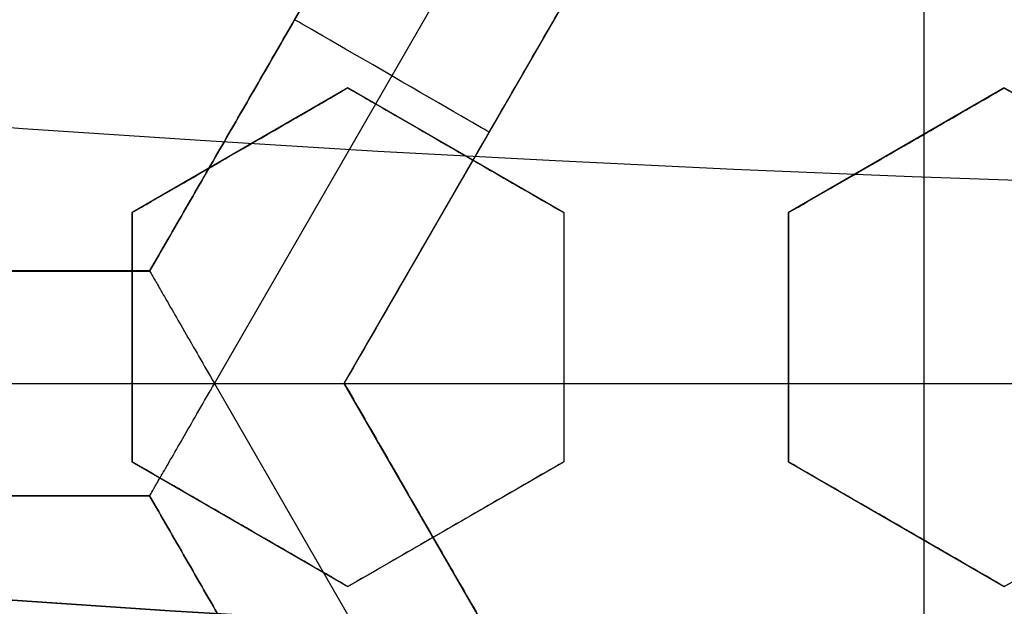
# Model space of a CAD drawing. Header units: centimetres. Extents: x -14.2 to 14.2, y -23.9 to 0.
# Tile 35 of 256: x -0.219 to -0.1095, y -23.1431 to -23.0779. Entities that reach past the tile are written whole.
import ezdxf

# ---------------------------------------------------------------- set-up
doc = ezdxf.new("R2010")
doc.units = ezdxf.units.CM
doc.layers.add('Default', color=7, linetype='Continuous', true_color=0x000000)

# ---------------------------------------------------------------- blocks, each defined once
blk = doc.blocks.new('Block 10')
at = {"layer": 'Default', "extrusion": (0, -1, 0)}
for centre, radius in [((0, 20, 11.74393517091), 3.15), ((0, 20, 12.75), 3.15), ((0, 20, 12.8), 3.149999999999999), ((0, 20, 12.85), 3.15)]:
    blk.add_arc(centre, radius, 0, 180, dxfattribs=at)
at = {"layer": 'Default', "extrusion": (0, 1, 0)}
for centre, radius in [((0, 20, -11.821967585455), 3.149999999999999), ((0, 20, -11.9), 3.15), ((0, 20, -16.30510174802), 3.097618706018), ((3.552713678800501e-16, 20, -16.41899023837), 3.15), ((0, 20, -16.534495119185), 3.149999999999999), ((0, 20, -16.65), 3.15)]:
    blk.add_arc(centre, radius, 0, 180, dxfattribs=at)

msp = doc.modelspace()

# ---------------------------------------------------------------- linework, layer by layer
at = {"layer": 'Default'}
for p, q in [((-0.1723000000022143, -23.04999999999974, -4.306251), (-0.2045502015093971, -23.10585898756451, -4.306251)), ((-0.1973326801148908, -23.11835967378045, -4.352500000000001), (-0.1578666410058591, -23.05000248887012, -4.352499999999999)), ((-0.1829007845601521, -23.11835889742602, -4.306251), (-0.1506506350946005, -23.0625, -4.306251)), ((-0.118400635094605, -23.17421727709, -4.2725), (-0.118400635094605, -23.0625, -4.2725)), ((-0.1825000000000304, -23.08550704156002, -3.0281857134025), (-0.2064999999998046, -23.09936344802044, -3.0281857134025)), ((-0.1585000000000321, -23.09936344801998, -3.0197581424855), (-0.1824999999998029, -23.08550704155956, -3.0197581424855)), ((-0.1095000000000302, -23.08550704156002, -3.0025634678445), (-0.1334999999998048, -23.09936344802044, -3.0025634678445)), ((-0.1667757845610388, -23.09042957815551, -4.340002), (-0.1667757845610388, -23.09042957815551, -4.2725)), ((-0.1944999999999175, -23.09243524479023, -3.054773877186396), (-0.1944999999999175, -23.09243524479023, -3.001564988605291)), ((-0.1704999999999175, -23.09243524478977, -3.046266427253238), (-0.1704999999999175, -23.09243524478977, -2.993057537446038)), ((-0.1214999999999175, -23.09243524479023, -3.029158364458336), (-0.1214999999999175, -23.09243524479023, -2.975949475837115)), ((-0.2065, -23.09936344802, -3.0344630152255), (-0.2065, -23.12707626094, -3.0344630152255)), ((-0.1585, -23.09936344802, -3.017997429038), (-0.1585, -23.12707626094, -3.017997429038)), ((-0.1335, -23.09936344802, -3.009668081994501), (-0.1335, -23.12707626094, -3.009668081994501)), ((-0.20454968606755, -23.10585863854, -4.306251), (-0.26905, -23.10585863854, -4.306251)), ((-0.2065, -23.11321985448, -3.00771071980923), (-0.2065, -23.11321985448, -3.060919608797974)), ((-0.1585, -23.11321985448, -3.044425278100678), (-0.1585, -23.11321985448, -2.991216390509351)), ((-0.1335, -23.11321985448, -2.982870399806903), (-0.1335, -23.11321985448, -3.036079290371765)), ((-0.2762650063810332, -23.11836036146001, -4.3525), (-0.1973336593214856, -23.11836036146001, -4.3525)), ((-0.1973339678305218, -23.11836089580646, -4.3525), (-0.157868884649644, -23.18671642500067, -4.3525)), ((-0.1506506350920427, -23.17421727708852, -4.306251), (-0.1829006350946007, -23.11835863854, -4.306251)), ((-0.1829006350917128, -23.118358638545, -4.2725), (-0.05390063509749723, -23.118358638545, -4.2725)), ((-0.2065000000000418, -23.12707626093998, -3.032930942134), (-0.1825000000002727, -23.1409326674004, -3.032930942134)), ((-0.1825000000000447, -23.14093266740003, -3.024892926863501), (-0.1585000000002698, -23.12707626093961, -3.024892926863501)), ((-0.1335000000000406, -23.12707626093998, -3.009668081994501), (-0.1095000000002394, -23.14093266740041, -3.009668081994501)), ((-0.1095000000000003, -23.1409326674, -3.0025634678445), (-0.0855000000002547, -23.1270762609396, -3.0025634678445)), ((-0.26905, -23.13085836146, -4.306251), (-0.20455, -23.13085836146, -4.306251)), ((-0.2045499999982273, -23.13085836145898, -4.306251), (-0.1723000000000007, -23.186717, -4.306251)), ((-0.1945000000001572, -23.13400446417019, -3.059429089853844), (-0.1945000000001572, -23.13400446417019, -3.006220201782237)), ((-0.1705000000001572, -23.13400446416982, -3.051496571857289), (-0.1705000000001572, -23.13400446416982, -2.998287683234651)), ((-0.1215000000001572, -23.13400446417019, -3.036079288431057), (-0.1215000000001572, -23.13400446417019, -2.982870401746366))]:
    msp.add_line(p, q, dxfattribs=at)
at = {"layer": 'Default', "extrusion": (0, 0, -1)}
for centre, radius, start, end in [((0, -23.05, 3), 0.9, 270, 90), ((0, -23.05, 3.789997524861), 0.9, 270, 89.99999999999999), ((0, -23.05, 4.600000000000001), 0.8550000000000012, 270, 90), ((0, -23.05, 4.286758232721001), 0.8349999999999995, 270, 90), ((0, -23.05, 4.295), 0.8074999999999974, 270, 89.99999999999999), ((0, -23.05, 4.245), 0.7574999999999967, 270, 89.99999999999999), ((0, -23.05, 3.1), 0.6000000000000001, 270, 90), ((0, -23.05, 3.05), 0.6000000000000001, 270, 89.99999999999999), ((0, -23.05, 4.3375), 0.82, 180, 0), ((0, -23.05, 4.3125), 0.795, 180, 0), ((0, -23.05, 4.2025), 0.7575000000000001, 180, 0), ((0, -23.05, 4.2725), 0.7275, 180, 0), ((0, -23.05, 3.125), 0.6775000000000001, 180, 0), ((0, -23.05, 3.135), 0.6774999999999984, 180, 0), ((4.440892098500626e-17, -23.05, 3.145), 0.6725, 180, 0), ((4.440892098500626e-17, -23.05, 3.1075), 0.6725, 180, 0), ((4.440892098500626e-17, -23.05, 4.2725), 0.6675, 180, 0), ((0, -23.05, 3.126519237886), 0.6125, 180, 0), ((0, -23.05, 3.145), 0.6075, 180, 0), ((0, -23.05, 3.1125), 0.6075, 180, 0), ((0, -23.05, 4.378480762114), 0.6075, 180, 0), ((0, -23.05, 4.3975), 0.6075, 180, 0), ((0, -23.05, 3.120895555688), 0.5500000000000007, 180, 0)]:
    msp.add_arc(centre, radius, start, end, dxfattribs=at)
at = {"layer": 'Default'}
for centre, radius, start, end in [((0, -23.05, -4.6), 0.8550000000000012, 90, 270), ((4.484155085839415e-45, -23.05, -4.58), 0.8349999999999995, 90.00000000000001, 270), ((0, -23.05, -4.4333791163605), 0.8349999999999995, 90, 270), ((0, -23.05, -4.207003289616), 0.775, 90, 270), ((0, -23.05, -4.192827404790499), 0.775, 90, 270), ((0, -23.05, -3), 0.6000000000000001, 90, 270), ((0, -23.05, -4.3125), 0.7825000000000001, 180, 0), ((0, -23.05, -4.178651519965), 0.775, 180, 270), ((0, -23.05, -4.287500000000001), 0.7575000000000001, 180, 0), ((0, -23.05, -4.245), 0.7574999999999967, 180, 0), ((0, -23.05, -3.1), 0.7025000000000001, 180, 0), ((0, -23.05, -3.145), 0.6775000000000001, 180, 0), ((0, -23.05, -3.12625), 0.6724999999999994, 180, 0), ((0, -23.05, -4.3675), 0.6675, 180, 0), ((0, -23.05, -4.32), 0.6675000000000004, 180, 0), ((0, -23.05, -4.3975), 0.6375000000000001, 180, 0), ((0, -23.05, -3.1075), 0.6367740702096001, 180, 0), ((4.440892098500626e-17, -23.05, -3.145), 0.6231698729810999, 180, 0), ((0, -23.05, -3.12875), 0.6074999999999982, 180, 0), ((0, -23.05, -4.387990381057), 0.6074999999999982, 180, 0), ((-5.000444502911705e-14, -23.05, -3.129291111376), 0.55000000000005, 180, 0), ((0, -23.05, -3.1125), 0.55, 180, 0)]:
    msp.add_arc(centre, radius, start, end, dxfattribs=at)
at = {"layer": 'Default', "extrusion": (0.5000000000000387, 0.8660254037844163, 1.776356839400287e-14)}
msp.add_arc((-11.38828472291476, -4.340001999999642, -20.08028755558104), 0.01249800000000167, 180, 0, dxfattribs=at)
at = {"layer": 'Default'}
for points, degree in [([(4.096019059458e-09, -23.94999504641, -4.579995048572), (-0.0235431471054, -23.94999504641, -4.579995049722), (-0.07063544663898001, -23.94815681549, -4.579973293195), (-0.1409862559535, -23.93982430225, -4.579982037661), (-0.2102233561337, -23.92605387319, -4.579979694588), (-0.2783909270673, -23.90683803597, -4.579980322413), (-0.3447773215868, -23.88234055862, -4.579980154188), (-0.4089202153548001, -23.85277824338, -4.579980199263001), (-0.4707621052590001, -23.81814901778, -4.579980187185), (-0.5295038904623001, -23.77889465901, -4.579980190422), (-0.5850604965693, -23.73511101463, -4.579980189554), (-0.6370893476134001, -23.6870108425, -4.579980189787), (-0.6850100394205, -23.63517092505, -4.579980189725), (-0.7288631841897, -23.57955851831, -4.579980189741), (-0.7681839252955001, -23.52069739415, -4.579980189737), (-0.8026905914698, -23.45909097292, -4.579980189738), (-0.8323654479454, -23.39472976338, -4.579980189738), (-0.8568215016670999, -23.32842157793, -4.579980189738), (-0.8760232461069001, -23.26036952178, -4.579980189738), (-0.8898444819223, -23.19086607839, -4.579980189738), (-0.8981408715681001, -23.12075437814, -4.579980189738), (-0.9009294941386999, -23.05000055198, -4.579980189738), (-0.8981411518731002, -22.979249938, -4.579980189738), (-0.8898450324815, -22.90913678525, -4.579980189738), (-0.8760234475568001, -22.83963165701, -4.579980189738), (-0.8568232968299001, -22.77158396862, -4.579980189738), (-0.8323660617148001, -22.70527147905, -4.579980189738), (-0.8026916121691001, -22.64091123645, -4.579980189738), (-0.7681862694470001, -22.57930634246, -4.579980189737), (-0.7288638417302, -22.52044236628, -4.579980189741), (-0.6850126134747, -22.46483218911, -4.579980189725), (-0.6370916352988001, -22.41299131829, -4.579980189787), (-0.5850613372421, -22.36488979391, -4.579980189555), (-0.5295085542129, -22.32110875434, -4.579980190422), (-0.4707636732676, -22.28185182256, -4.579980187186), (-0.4089218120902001, -22.24722266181, -4.579980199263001), (-0.3447812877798, -22.21766105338, -4.579980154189), (-0.2783916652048, -22.19316214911, -4.579980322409), (-0.2102250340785, -22.1739465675, -4.579979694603), (-0.1409877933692, -22.16017590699, -4.579982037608), (-0.07063561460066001, -22.15184317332, -4.579973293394), (-0.02354317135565, -22.15000495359, -4.579995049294), (-4.096018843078e-09, -22.15000495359, -4.579995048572)], 3), ([(5.339996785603e-09, -23.92999354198, -4.599993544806), (-0.02306651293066, -23.92999354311, -4.599993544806), (-0.06904166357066, -23.92817025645, -4.600002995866), (-0.1378559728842, -23.92003351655, -4.59999919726), (-0.2055461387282, -23.90656647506, -4.600000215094), (-0.2722006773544, -23.88777833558, -4.599999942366), (-0.3371088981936, -23.86382577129, -4.600000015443), (-0.3998249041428, -23.83492118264, -4.599999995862), (-0.4602915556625, -23.8010619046, -4.600000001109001), (-0.517726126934, -23.76268102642, -4.599999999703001), (-0.5720472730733, -23.71987099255, -4.600000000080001), (-0.6229187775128, -23.67284062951, -4.599999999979), (-0.6697729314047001, -23.62215442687, -4.600000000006), (-0.7126508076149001, -23.56777879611, -4.599999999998), (-0.7510967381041, -23.51022712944, -4.600000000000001), (-0.7848356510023, -23.44999145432, -4.600000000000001), (-0.8138506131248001, -23.38706147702, -4.600000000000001), (-0.8377625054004, -23.32222862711, -4.600000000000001), (-0.8565371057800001, -23.25569057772, -4.600000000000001), (-0.8700509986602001, -23.18773274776, -4.600000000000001), (-0.8781627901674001, -23.11918117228, -4.600000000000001), (-0.8808894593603, -23.05000127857, -4.600000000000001), (-0.8781631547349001, -22.98082407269, -4.600000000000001), (-0.8700516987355, -22.91227112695, -4.600000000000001), (-0.8565375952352, -22.84431175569, -4.600000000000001), (-0.8377644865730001, -22.77777748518, -4.600000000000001), (-0.8138516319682, -22.71294077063, -4.600000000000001), (-0.7848371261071, -22.65001162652, -4.600000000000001), (-0.7510995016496, -22.58977730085, -4.600000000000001), (-0.7126521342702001, -22.53222301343, -4.599999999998), (-0.6697761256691, -22.47784940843, -4.600000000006), (-0.6229218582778, -22.42716233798, -4.599999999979), (-0.5720491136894, -22.38013066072, -4.600000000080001), (-0.5177314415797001, -22.33732285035, -4.599999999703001), (-0.4602938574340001, -22.29893938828, -4.600000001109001), (-0.3998271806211, -22.26508006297, -4.599999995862), (-0.3371134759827, -22.23617609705, -4.600000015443), (-0.2722021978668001, -22.21222210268, -4.599999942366), (-0.205548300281, -22.19343406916, -4.600000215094), (-0.13785759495, -22.17996669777, -4.59999919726), (-0.06904173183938, -22.17182972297, -4.600002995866), (-0.02306648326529, -22.17000645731, -4.599993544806), (-5.339996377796e-09, -22.17000645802, -4.599993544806)], 3), ([(-0.1723, -23.05, -4.2725), (-0.188425, -23.07792931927, -4.2725), (-0.20455, -23.10585863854, -4.2725)], 2), ([(-0.2045493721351, -23.10585993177, -4.340002), (-0.1884243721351, -23.077930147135, -4.340002), (-0.1722993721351, -23.0500003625, -4.340002)], 2), ([(-0.1829012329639, -23.11835898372, -4.340002), (-0.16677593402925, -23.09042949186, -4.340002), (-0.1506506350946, -23.0625, -4.340002)], 2), ([(-0.1829006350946, -23.11835863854, -4.2725), (-0.1667756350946, -23.09042931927, -4.2725), (-0.1506506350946, -23.0625, -4.2725)], 2), ([(-0.2065, -23.09936344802, -3.059593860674), (-0.203674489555, -23.0977321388, -3.058455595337), (-0.198129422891, -23.09453069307, -3.056226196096), (-0.1901326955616, -23.08991378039, -3.05302493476), (-0.1850092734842, -23.08695577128, -3.050983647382), (-0.1825, -23.08550704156, -3.049986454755)], 3), ([(-0.2065000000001, -23.09936344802, -3.00638497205), (-0.2036788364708, -23.09773464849, -3.005248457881), (-0.1981395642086, -23.09453654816, -3.00302137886), (-0.1901423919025, -23.08991937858, -2.999819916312), (-0.185013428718, -23.0869581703, -2.99777641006), (-0.1825000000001, -23.08550704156, -2.996777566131)], 3), ([(-0.1825000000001, -23.08550704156, -2.996777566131), (-0.18250000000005, -23.08550704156, -3.023382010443), (-0.1825, -23.08550704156, -3.049986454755)], 2), ([(-0.1825, -23.08550704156, -3.049986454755), (-0.1796342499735, -23.0871615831, -3.049077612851), (-0.1740358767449, -23.09039380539, -3.047330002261), (-0.1660877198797, -23.0949826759, -3.044930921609), (-0.1609901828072, -23.0979257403, -3.043448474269), (-0.1585, -23.09936344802, -3.04273871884)], 3), ([(-0.1825000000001, -23.08550704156, -2.996777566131), (-0.1796236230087, -23.08716771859, -2.995865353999), (-0.1740110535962, -23.09040813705, -2.994113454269), (-0.1660645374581, -23.09499606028, -2.991715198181), (-0.1609802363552, -23.09793148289, -2.990236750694), (-0.1585000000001, -23.09936344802, -2.989529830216)], 3), ([(-0.1335, -23.09936344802, -3.03412175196), (-0.1306694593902, -23.09772923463, -3.032949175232), (-0.1251176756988, -23.09452391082, -3.030651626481), (-0.1171164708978, -23.08990441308, -3.027348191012), (-0.1120023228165, -23.08695175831, -3.025242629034), (-0.1095, -23.08550704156, -3.024214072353)], 3), ([(-0.1335000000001, -23.09936344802, -2.980912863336), (-0.130677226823, -23.09773371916, -2.979743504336), (-0.1251357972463, -23.0945343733, -2.97745023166), (-0.1171340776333, -23.08991457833, -2.974146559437), (-0.1120098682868, -23.08695611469, -2.972036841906), (-0.1095000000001, -23.08550704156, -2.971005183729)], 3), ([(-0.1095000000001, -23.08550704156, -2.971005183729), (-0.10950000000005, -23.08550704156, -2.997609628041), (-0.1095, -23.08550704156, -3.024214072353)], 2), ([(-0.1095, -23.08550704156, -3.024214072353), (-0.1066460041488, -23.08715479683, -3.023410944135), (-0.1010642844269, -23.09037740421, -3.021897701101), (-0.09316736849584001, -23.09493669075, -3.019932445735), (-0.08802482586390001, -23.09790573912, -3.018780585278), (-0.0855, -23.09936344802, -3.018250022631)], 3), ([(-0.1095000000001, -23.08550704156, -2.971005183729), (-0.1066216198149, -23.08716887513, -2.970195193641), (-0.1010072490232, -23.09041033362, -2.968673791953), (-0.09311549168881, -23.09496664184, -2.966711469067), (-0.08800254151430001, -23.097918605, -2.965567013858), (-0.08550000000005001, -23.09936344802, -2.965041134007)], 3), ([(-0.2065, -23.09936344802, -3.059593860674), (-0.20650000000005, -23.09936344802, -3.032989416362), (-0.2065000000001, -23.09936344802, -3.00638497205)], 2), ([(-0.2065, -23.12707626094, -3.062541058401), (-0.2065, -23.12399510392, -3.062148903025), (-0.2065, -23.11783439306, -3.061406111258), (-0.2065, -23.10860536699, -3.060422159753), (-0.2065, -23.10244460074, -3.05985459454), (-0.2065, -23.09936344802, -3.059593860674)], 3), ([(-0.2065000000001, -23.12707626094, -3.009332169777), (-0.2065000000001, -23.1239930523, -3.008939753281), (-0.2065, -23.11782960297, -3.008196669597), (-0.2065, -23.10860090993, -3.007212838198), (-0.2065000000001, -23.10244269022, -3.006645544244), (-0.2065000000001, -23.09936344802, -3.00638497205)], 3), ([(-0.1585000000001, -23.09936344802, -2.989529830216), (-0.15850000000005, -23.09936344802, -3.016134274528), (-0.1585, -23.09936344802, -3.04273871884)], 2), ([(-0.1585, -23.09936344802, -3.04273871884), (-0.1585, -23.1024264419, -3.043070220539), (-0.1585, -23.10856269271, -3.043790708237), (-0.1585, -23.11777716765, -3.045033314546), (-0.1585, -23.12397044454, -3.045970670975), (-0.1585, -23.12707626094, -3.04646502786)], 3), ([(-0.1585000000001, -23.09936344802, -2.989529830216), (-0.1585000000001, -23.10243120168, -2.989861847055), (-0.1585, -23.10857379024, -2.990583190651), (-0.1585, -23.11778909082, -2.991826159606), (-0.1585000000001, -23.12397554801, -2.992762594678), (-0.1585000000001, -23.12707626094, -2.993256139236)], 3), ([(-0.1335, -23.09936344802, -3.03412175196), (-0.13350000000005, -23.09936344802, -3.007517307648), (-0.1335000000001, -23.09936344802, -2.980912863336)], 2), ([(-0.1335, -23.12707626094, -3.038423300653), (-0.1335, -23.12394837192, -3.037854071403), (-0.1335, -23.11772597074, -3.036773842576), (-0.1335, -23.10852656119, -3.03534130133), (-0.1335, -23.1024110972, -3.034506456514), (-0.1335, -23.09936344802, -3.03412175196)], 3), ([(-0.1335000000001, -23.12707626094, -2.985214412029), (-0.1335000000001, -23.12393956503, -2.984643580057), (-0.1335, -23.11770538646, -2.983561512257), (-0.1335, -23.10850743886, -2.982129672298), (-0.1335000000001, -23.10240289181, -2.981296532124), (-0.1335000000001, -23.09936344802, -2.980912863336)], 3), ([(-0.20455, -23.10585863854, -4.2725), (-0.2368, -23.10585863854, -4.2725), (-0.26905, -23.10585863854, -4.2725)], 2), ([(-0.26905, -23.10585956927, -4.340002), (-0.23679968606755, -23.10585975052, -4.340002), (-0.2045493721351, -23.10585993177, -4.340002)], 2), ([(-0.2045493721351, -23.10585993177, -4.340002), (-0.20454968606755, -23.105859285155, -4.306251), (-0.20455, -23.10585863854, -4.2725)], 2), ([(-0.2045493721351, -23.10585993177, -4.340002), (-0.2045493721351, -23.10585993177, -4.340857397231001), (-0.2044463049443, -23.10604055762, -4.342583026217), (-0.2039835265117, -23.10684126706, -4.34508814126), (-0.2032050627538, -23.10818982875, -4.347437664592), (-0.2021077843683, -23.11009032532, -4.349517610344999), (-0.2007147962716, -23.11250300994, -4.351174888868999), (-0.1990907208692, -23.11531620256, -4.352248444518), (-0.197926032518, -23.11733296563, -4.352500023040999), (-0.1973332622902, -23.11835967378, -4.352499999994)], 3), ([(-0.20455, -23.13085836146, -4.340002), (-0.20455, -23.13085836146, -4.340857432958), (-0.20444775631, -23.13068127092, -4.342583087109), (-0.2039846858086, -23.12987920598, -4.345087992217), (-0.2032063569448, -23.12853111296, -4.347437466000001), (-0.2021091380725, -23.12663062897, -4.349517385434), (-0.2007162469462, -23.12421823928, -4.351174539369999), (-0.1990926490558, -23.12140545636, -4.352248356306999), (-0.1979264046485, -23.11938702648, -4.352500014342), (-0.1973332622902, -23.11835967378, -4.352499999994)], 3), ([(-0.1973332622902, -23.11835967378, -4.352499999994), (-0.1961480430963, -23.11835967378, -4.352499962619), (-0.1938168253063, -23.11836219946, -4.352248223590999), (-0.1905696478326, -23.11836119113, -4.351174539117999), (-0.1877836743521, -23.11836143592, -4.349517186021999), (-0.1855893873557, -23.11836146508, -4.347437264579), (-0.1840326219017, -23.11836110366, -4.34508778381), (-0.1831071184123, -23.11836252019, -4.342582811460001), (-0.1829012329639, -23.11835898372, -4.340857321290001), (-0.1829012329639, -23.11835898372, -4.340002)], 3), ([(-0.1829012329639, -23.11835898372, -4.340002), (-0.18290093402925, -23.11835881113, -4.306251), (-0.1829006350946, -23.11835863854, -4.2725)], 2), ([(-0.1829012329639, -23.11835898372, -4.340002), (-0.1667762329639, -23.146288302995, -4.340002), (-0.1506512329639, -23.17421762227, -4.340002)], 2), ([(-0.1829006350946, -23.11835863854, -4.2725), (-0.1667756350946, -23.146287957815, -4.2725), (-0.1506506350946, -23.17421727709, -4.2725)], 2), ([(-0.2065000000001, -23.12707626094, -3.009332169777), (-0.20650000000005, -23.12707626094, -3.035936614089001), (-0.2065, -23.12707626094, -3.062541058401)], 2), ([(-0.1825, -23.1409326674, -3.056529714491), (-0.1850793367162, -23.13944348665, -3.057128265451), (-0.1902958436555, -23.13643173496, -3.058371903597), (-0.198268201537, -23.131828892, -3.060369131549), (-0.2037338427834, -23.12867330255, -3.061801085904), (-0.2065, -23.12707626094, -3.062541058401)], 3), ([(-0.1825000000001, -23.1409326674, -3.003320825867), (-0.1850852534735, -23.13944007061, -3.003920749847), (-0.1903096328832, -23.13642377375, -3.005166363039), (-0.1982826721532, -23.13182053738, -3.007163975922), (-0.2037400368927, -23.12866972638, -3.008593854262), (-0.2065000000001, -23.12707626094, -3.009332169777)], 3), ([(-0.1585, -23.12707626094, -3.04646502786), (-0.1611118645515, -23.12858422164, -3.047559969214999), (-0.166372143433, -23.13162124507, -3.049765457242), (-0.1743740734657, -23.13624116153, -3.053121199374), (-0.179779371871, -23.13936191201, -3.055388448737), (-0.1825, -23.1409326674, -3.056529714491)], 3), ([(-0.1585000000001, -23.12707626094, -2.993256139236), (-0.1611098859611, -23.1285830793, -2.99435025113), (-0.1663675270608, -23.1316185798, -2.996554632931), (-0.1743694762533, -23.13623850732, -2.999910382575), (-0.1797774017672, -23.13936077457, -3.002178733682), (-0.1825000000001, -23.1409326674, -3.003320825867)], 3), ([(-0.1585000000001, -23.12707626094, -2.993256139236), (-0.15850000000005, -23.12707626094, -3.019860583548), (-0.1585, -23.12707626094, -3.04646502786)], 2), ([(-0.1335000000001, -23.12707626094, -2.985214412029), (-0.13350000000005, -23.12707626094, -3.011818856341), (-0.1335, -23.12707626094, -3.038423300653)], 2), ([(-0.1095, -23.1409326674, -3.03412175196), (-0.1121322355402, -23.1394129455, -3.034505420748), (-0.1174189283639, -23.13636067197, -3.035338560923), (-0.1253845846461, -23.13176169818, -3.036770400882), (-0.1307835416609, -23.12864460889, -3.037852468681), (-0.1335, -23.12707626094, -3.038423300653)], 3), ([(-0.1095, -23.1409326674, -2.980912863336), (-0.1121393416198, -23.1394088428, -2.98129756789), (-0.1174354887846, -23.13635111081, -2.982132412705), (-0.1254024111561, -23.13175140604, -2.983564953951), (-0.1307911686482, -23.12864020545, -2.984645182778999), (-0.1335000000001, -23.12707626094, -2.985214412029)], 3), ([(-0.0855, -23.12707626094, -3.024214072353), (-0.08800986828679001, -23.12852533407, -3.02524573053), (-0.09313407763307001, -23.13148379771, -3.027355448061), (-0.1011357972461, -23.13610359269, -3.030659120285), (-0.106677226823, -23.13930293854, -3.03295239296), (-0.1095, -23.1409326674, -3.03412175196)], 3), ([(-0.08550000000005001, -23.12707626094, -2.971005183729), (-0.08800232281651, -23.12852097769, -2.97203374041), (-0.09311647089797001, -23.13147363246, -2.974139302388), (-0.101117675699, -23.13609313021, -2.977442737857), (-0.1066694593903, -23.13929845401, -2.979740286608), (-0.1095, -23.1409326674, -2.980912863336)], 3), ([(-0.20455, -23.13085836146, -4.340002), (-0.2368, -23.13085836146, -4.340002), (-0.26905, -23.13085836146, -4.340002)], 2), ([(-0.20455, -23.13085836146, -4.2725), (-0.2368, -23.13085836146, -4.2725), (-0.26905, -23.13085836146, -4.2725)], 2), ([(-0.1723, -23.186717, -4.340002), (-0.188425, -23.15878768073, -4.340002), (-0.20455, -23.13085836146, -4.340002)], 2), ([(-0.20455, -23.13085836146, -4.340002), (-0.20455, -23.13085836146, -4.306251), (-0.20455, -23.13085836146, -4.2725)], 2), ([(-0.20455, -23.13085836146, -4.2725), (-0.188425, -23.15878768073, -4.2725), (-0.1723, -23.186717, -4.2725)], 2), ([(-0.1825000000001, -23.1409326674, -3.003320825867), (-0.18250000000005, -23.1409326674, -3.029925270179), (-0.1825, -23.1409326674, -3.056529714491)], 2), ([(-0.1095, -23.1409326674, -2.980912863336), (-0.1095, -23.1409326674, -3.007517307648), (-0.1095, -23.1409326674, -3.03412175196)], 2)]:
    msp.add_open_spline(points, degree=degree, dxfattribs=at)

# ---------------------------------------------------------------- block references
at = {"layer": 'Default', "extrusion": (0, -1, 0)}
msp.add_blockref('Block 10', (0, 0), dxfattribs=at)

doc.saveas('drawing.dxf')
